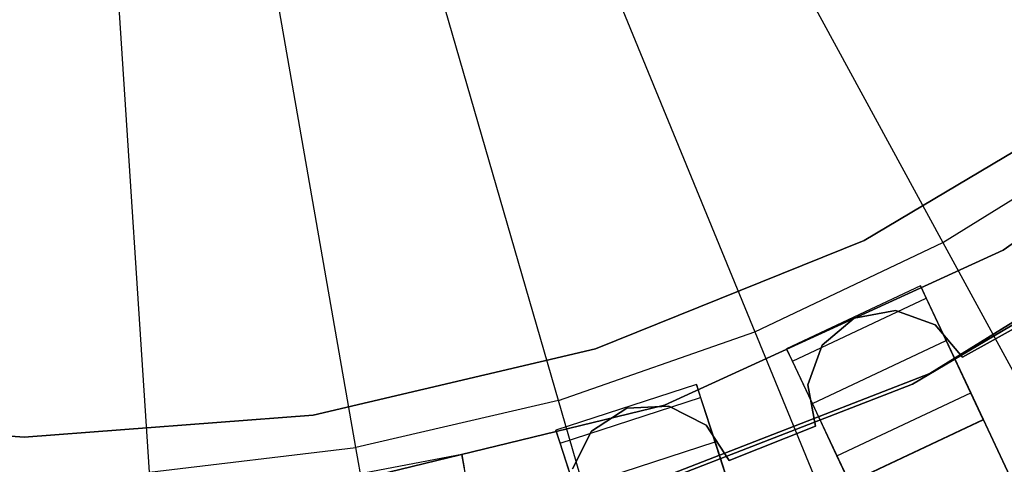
# Model space of a CAD drawing. Extents: x 0 to 27.3, y 0 to 27.3.
# Tile 67 of 117: x 13.645 to 14.977, y 11.046 to 11.647. Entities that reach past the tile are written whole.
import ezdxf

# ---------------------------------------------------------------- set-up
doc = ezdxf.new("R2010")
doc.units = 0
doc.header["$LTSCALE"] = 2.54
doc.layers.get('0').update_dxf_attribs({"color": 13, "linetype": 'CONTINUOUS'})

# ---------------------------------------------------------------- blocks, each defined once
blk = doc.blocks.new('SPUMPKIN_S_PM_STL_1')
at = {"color": 0}
for p, q in [((20.4434, 12.3957, 223.0262), (20.9379, 11.4873, 223.1675)), ((20.4434, 12.3957, 223.0262), (20.9379, 11.4873, 223.1675)), ((20.2903, 12.3227, 223.0262), (20.6836, 11.3662, 223.1675)), ((20.2903, 12.3227, 223.0262), (20.6836, 11.3662, 223.1675)), ((20.4178, 11.2734, 223.1675), (20.1301, 12.2668, 223.0262)), ((20.4178, 11.2734, 223.1675), (20.1301, 12.2668, 223.0262)), ((20.1435, 11.2098, 223.1675), (19.9649, 12.2285, 223.0262)), ((20.1435, 11.2098, 223.1675), (19.9649, 12.2285, 223.0262)), ((19.8639, 11.1763, 223.1675), (19.7965, 12.2083, 223.0262)), ((19.8639, 11.1763, 223.1675), (19.7965, 12.2083, 223.0262)), ((21.4299, 11.7687, 34.5955), (21.0195, 11.4765, 34.5955)), ((21.0195, 11.4765, 26.0955), (21.4299, 11.7687, 26.0955)), ((21.0195, 11.4765, 26.0955), (21.4299, 11.7687, 26.0955)), ((21.4299, 11.7687, 34.5955), (21.0195, 11.4765, 34.5955)), ((20.8315, 11.4897, 27.3954), (21.1688, 11.6902, 27.3954)), ((21.1688, 11.6902, 28.3954), (20.8315, 11.4897, 28.3954)), ((20.8315, 11.4897, 27.3954), (21.1688, 11.6902, 27.3954)), ((21.1688, 11.6902, 28.3954), (20.8315, 11.4897, 28.3954)), ((20.9379, 11.4873, 223.1675), (21.1776, 11.6351, 223.1675)), ((20.9379, 11.4873, 223.1675), (21.1776, 11.6351, 223.1675)), ((20.9203, 11.3098, 34.5955), (21.3517, 11.5769, 34.5955)), ((21.3517, 11.5769, 26.0955), (20.9203, 11.3098, 26.0955)), ((20.9203, 11.3098, 34.5955), (21.3517, 11.5769, 34.5955)), ((21.3517, 11.5769, 26.0955), (20.9203, 11.3098, 26.0955)), ((20.8968, 11.2954, 34.0955), (21.2879, 11.5271, 34.0955)), ((21.2879, 11.5271, 34.1955), (20.8968, 11.2954, 34.1955)), ((21.2879, 11.5271, 34.1955), (20.8968, 11.2954, 34.1955)), ((20.8968, 11.2954, 34.0955), (21.2879, 11.5271, 34.0955)), ((20.4676, 11.3431, 27.3954), (20.8315, 11.4897, 27.3954)), ((20.8315, 11.4897, 28.3954), (20.4676, 11.3431, 28.3954)), ((20.4676, 11.3431, 27.3954), (20.8315, 11.4897, 27.3954)), ((20.8315, 11.4897, 28.3954), (20.4676, 11.3431, 28.3954)), ((20.8315, 11.4897, 27.3954), (20.8315, 11.4897, 28.3954)), ((20.8315, 11.4897, 27.3954), (20.8315, 11.4897, 28.3954)), ((21.0195, 11.4765, 34.5955), (20.5612, 11.2672, 34.5955)), ((20.5612, 11.2672, 26.0955), (21.0195, 11.4765, 26.0955)), ((20.5612, 11.2672, 26.0955), (21.0195, 11.4765, 26.0955)), ((21.0195, 11.4765, 34.5955), (20.5612, 11.2672, 34.5955)), ((20.6836, 11.3662, 223.1675), (20.9379, 11.4873, 223.1675)), ((20.6836, 11.3662, 223.1675), (20.9379, 11.4873, 223.1675)), ((20.9379, 11.4873, 223.1675), (21.4267, 10.5894, 223.3786)), ((20.9379, 11.4873, 223.1675), (21.4267, 10.5894, 223.3786)), ((21.0195, 11.4765, 26.0955), (21.0195, 11.4765, 34.5955)), ((21.0195, 11.4765, 26.0955), (21.0195, 11.4765, 34.5955)), ((20.9075, 11.4285, 90.6209), (20.7265, 11.3434, 90.6209)), ((20.9075, 11.4285, 90.3215), (20.7265, 11.3434, 90.3215)), ((20.9075, 11.4285, 90.6209), (20.7265, 11.3434, 90.6209)), ((20.9075, 11.4285, 90.3215), (20.7265, 11.3434, 90.3215)), ((20.9926, 11.2476, 90.6209), (20.9075, 11.4285, 90.6209)), ((20.9075, 11.4285, 90.6209), (20.9075, 11.4285, 90.3215)), ((20.9075, 11.4285, 90.3215), (20.9154, 11.4117, 90.2374)), ((20.9075, 11.4285, 90.3215), (20.9154, 11.4117, 90.2374)), ((20.9075, 11.4285, 90.6209), (20.9075, 11.4285, 90.3215)), ((20.9926, 11.2476, 90.6209), (20.9075, 11.4285, 90.6209)), ((20.7344, 11.3266, 90.2374), (20.9154, 11.4117, 90.2374)), ((20.7344, 11.3266, 90.2374), (20.9154, 11.4117, 90.2374)), ((20.9154, 11.4117, 90.2374), (20.9422, 11.3547, 90.1604)), ((20.9154, 11.4117, 90.2374), (20.9422, 11.3547, 90.1604)), ((20.874, 11.395, 90.5709), (20.818, 11.3849, 90.5709)), ((20.818, 11.3849, 90.3709), (20.874, 11.395, 90.3709)), ((20.818, 11.3849, 90.3709), (20.874, 11.395, 90.3709)), ((20.874, 11.395, 90.5709), (20.818, 11.3849, 90.5709)), ((20.9276, 11.3757, 90.5709), (20.874, 11.395, 90.5709)), ((20.874, 11.395, 90.5709), (20.874, 11.395, 90.3709)), ((20.874, 11.395, 90.3709), (20.9276, 11.3757, 90.3709)), ((20.874, 11.395, 90.5709), (20.874, 11.395, 90.3709)), ((20.874, 11.395, 90.3709), (20.9276, 11.3757, 90.3709)), ((20.9276, 11.3757, 90.5709), (20.874, 11.395, 90.5709)), ((20.818, 11.3849, 90.5709), (20.7745, 11.3481, 90.5709)), ((20.7745, 11.3481, 90.3709), (20.818, 11.3849, 90.3709)), ((20.7745, 11.3481, 90.3709), (20.818, 11.3849, 90.3709)), ((20.818, 11.3849, 90.5709), (20.7745, 11.3481, 90.5709)), ((20.818, 11.3849, 90.5709), (20.818, 11.3849, 90.3709)), ((20.818, 11.3849, 90.5709), (20.818, 11.3849, 90.3709)), ((21.0744, 11.3927, 90.5709), (20.9644, 11.3322, 90.5709)), ((20.9644, 11.3322, 90.3709), (21.0744, 11.3927, 90.3709)), ((20.9644, 11.3322, 90.3709), (21.0744, 11.3927, 90.3709)), ((21.0744, 11.3927, 90.5709), (20.9644, 11.3322, 90.5709)), ((20.9644, 11.3322, 90.5709), (20.9276, 11.3757, 90.5709)), ((20.9276, 11.3757, 90.5709), (20.9276, 11.3757, 90.3709)), ((20.9276, 11.3757, 90.3709), (20.9644, 11.3322, 90.3709)), ((20.9276, 11.3757, 90.5709), (20.9276, 11.3757, 90.3709)), ((20.9276, 11.3757, 90.3709), (20.9644, 11.3322, 90.3709)), ((20.9644, 11.3322, 90.5709), (20.9276, 11.3757, 90.5709)), ((20.4178, 11.2734, 223.1675), (20.6836, 11.3662, 223.1675)), ((20.4178, 11.2734, 223.1675), (20.6836, 11.3662, 223.1675)), ((20.6836, 11.3662, 223.1675), (21.0725, 10.4208, 223.3786)), ((20.6836, 11.3662, 223.1675), (21.0725, 10.4208, 223.3786)), ((20.0856, 11.2537, 27.3954), (20.4676, 11.3431, 27.3954)), ((20.4676, 11.3431, 28.3954), (20.0856, 11.2537, 28.3954)), ((20.0856, 11.2537, 27.3954), (20.4676, 11.3431, 27.3954)), ((20.4676, 11.3431, 28.3954), (20.0856, 11.2537, 28.3954)), ((20.4676, 11.3431, 27.3954), (20.4676, 11.3431, 28.3954)), ((20.4676, 11.3431, 27.3954), (20.4676, 11.3431, 28.3954)), ((20.7265, 11.3434, 90.6209), (20.8117, 11.1624, 90.6209)), ((20.7265, 11.3434, 90.3215), (20.7265, 11.3434, 90.6209)), ((20.7265, 11.3434, 90.6209), (20.8117, 11.1624, 90.6209)), ((20.7265, 11.3434, 90.3215), (20.7265, 11.3434, 90.6209)), ((20.7344, 11.3266, 90.2374), (20.7265, 11.3434, 90.3215)), ((20.7344, 11.3266, 90.2374), (20.7265, 11.3434, 90.3215)), ((20.7745, 11.3481, 90.5709), (20.7553, 11.2946, 90.5709)), ((20.7553, 11.2946, 90.3709), (20.7745, 11.3481, 90.3709)), ((20.7553, 11.2946, 90.3709), (20.7745, 11.3481, 90.3709)), ((20.7745, 11.3481, 90.5709), (20.7553, 11.2946, 90.5709)), ((20.7613, 11.2695, 90.1604), (20.9422, 11.3547, 90.1604)), ((20.7613, 11.2695, 90.1604), (20.9422, 11.3547, 90.1604)), ((20.7745, 11.3481, 90.5709), (20.7745, 11.3481, 90.3709)), ((20.7745, 11.3481, 90.5709), (20.7745, 11.3481, 90.3709)), ((20.9422, 11.3547, 90.1604), (20.9756, 11.2838, 90.1256)), ((20.9422, 11.3547, 90.1604), (20.9756, 11.2838, 90.1256)), ((20.9644, 11.3322, 90.5709), (20.9644, 11.3322, 90.3709)), ((20.9644, 11.3322, 90.5709), (20.9644, 11.3322, 90.3709)), ((20.7613, 11.2695, 90.1604), (20.7344, 11.3266, 90.2374)), ((20.7613, 11.2695, 90.1604), (20.7344, 11.3266, 90.2374)), ((20.447, 11.1264, 34.5955), (20.9203, 11.3098, 34.5955)), ((20.9203, 11.3098, 26.0955), (20.447, 11.1264, 26.0955)), ((20.447, 11.1264, 34.5955), (20.9203, 11.3098, 34.5955)), ((20.9203, 11.3098, 26.0955), (20.447, 11.1264, 26.0955)), ((20.9203, 11.3098, 34.5955), (20.9203, 11.3098, 26.0955)), ((20.9203, 11.3098, 34.5955), (20.9203, 11.3098, 26.0955)), ((20.6043, 11.295, 90.6209), (20.4141, 11.2332, 90.6209)), ((20.6043, 11.295, 90.3215), (20.4141, 11.2332, 90.3215)), ((20.6043, 11.295, 90.6209), (20.4141, 11.2332, 90.6209)), ((20.6043, 11.295, 90.3215), (20.4141, 11.2332, 90.3215)), ((20.4728, 11.1313, 34.0955), (20.8968, 11.2954, 34.0955)), ((20.8968, 11.2954, 34.1955), (20.4728, 11.1313, 34.1955)), ((20.8968, 11.2954, 34.1955), (20.4728, 11.1313, 34.1955)), ((20.4728, 11.1313, 34.0955), (20.8968, 11.2954, 34.0955)), ((20.6661, 11.1048, 90.6209), (20.6043, 11.295, 90.6209)), ((20.6043, 11.295, 90.6209), (20.6043, 11.295, 90.3215)), ((20.6043, 11.295, 90.3215), (20.61, 11.2773, 90.2374)), ((20.6043, 11.295, 90.3215), (20.61, 11.2773, 90.2374)), ((20.6043, 11.295, 90.6209), (20.6043, 11.295, 90.3215)), ((20.6661, 11.1048, 90.6209), (20.6043, 11.295, 90.6209)), ((20.7553, 11.2946, 90.5709), (20.7553, 11.2946, 90.3709)), ((20.7553, 11.2946, 90.5709), (20.7553, 11.2946, 90.3709)), ((20.7553, 11.2946, 90.5709), (20.7654, 11.2385, 90.5709)), ((20.7654, 11.2385, 90.3709), (20.7553, 11.2946, 90.3709)), ((20.7654, 11.2385, 90.3709), (20.7553, 11.2946, 90.3709)), ((20.7553, 11.2946, 90.5709), (20.7654, 11.2385, 90.5709)), ((20.8968, 11.2954, 34.1955), (20.8968, 11.2954, 34.0955)), ((20.8968, 11.2954, 34.1955), (20.8968, 11.2954, 34.0955)), ((20.4198, 11.2155, 90.2374), (20.61, 11.2773, 90.2374)), ((20.4198, 11.2155, 90.2374), (20.61, 11.2773, 90.2374)), ((20.61, 11.2773, 90.2374), (20.6295, 11.2174, 90.1604)), ((20.61, 11.2773, 90.2374), (20.6295, 11.2174, 90.1604)), ((20.7946, 11.1986, 90.1256), (20.9756, 11.2838, 90.1256)), ((20.7946, 11.1986, 90.1256), (20.9756, 11.2838, 90.1256)), ((20.9756, 11.2838, 90.1256), (22.036, 9.0303, 89.4154)), ((20.9756, 11.2838, 90.1256), (22.036, 9.0303, 89.4154)), ((20.5612, 11.2672, 34.5955), (20.0716, 11.1484, 34.5955)), ((20.0716, 11.1484, 26.0955), (20.5612, 11.2672, 26.0955)), ((20.0716, 11.1484, 26.0955), (20.5612, 11.2672, 26.0955)), ((20.5612, 11.2672, 34.5955), (20.0716, 11.1484, 34.5955)), ((20.4178, 11.2734, 223.1675), (20.1435, 11.2098, 223.1675)), ((20.4178, 11.2734, 223.1675), (20.1435, 11.2098, 223.1675)), ((20.7021, 10.2914, 223.3786), (20.4178, 11.2734, 223.1675)), ((20.7021, 10.2914, 223.3786), (20.4178, 11.2734, 223.1675)), ((20.51, 11.2629, 90.5709), (20.4623, 11.2319, 90.5709)), ((20.4623, 11.2319, 90.3709), (20.51, 11.2629, 90.3709)), ((20.4623, 11.2319, 90.3709), (20.51, 11.2629, 90.3709)), ((20.51, 11.2629, 90.5709), (20.4623, 11.2319, 90.5709)), ((20.5669, 11.2659, 90.5709), (20.51, 11.2629, 90.5709)), ((20.51, 11.2629, 90.3709), (20.5669, 11.2659, 90.3709)), ((20.51, 11.2629, 90.3709), (20.5669, 11.2659, 90.3709)), ((20.5669, 11.2659, 90.5709), (20.51, 11.2629, 90.5709)), ((20.51, 11.2629, 90.5709), (20.51, 11.2629, 90.3709)), ((20.51, 11.2629, 90.5709), (20.51, 11.2629, 90.3709)), ((20.5612, 11.2672, 26.0955), (20.5612, 11.2672, 34.5955)), ((20.5612, 11.2672, 26.0955), (20.5612, 11.2672, 34.5955)), ((20.6176, 11.24, 90.5709), (20.5669, 11.2659, 90.5709)), ((20.5669, 11.2659, 90.5709), (20.5669, 11.2659, 90.3709)), ((20.5669, 11.2659, 90.3709), (20.6176, 11.24, 90.3709)), ((20.5669, 11.2659, 90.5709), (20.5669, 11.2659, 90.3709)), ((20.5669, 11.2659, 90.3709), (20.6176, 11.24, 90.3709)), ((20.6176, 11.24, 90.5709), (20.5669, 11.2659, 90.5709)), ((20.7946, 11.1986, 90.1256), (20.7613, 11.2695, 90.1604)), ((20.7946, 11.1986, 90.1256), (20.7613, 11.2695, 90.1604)), ((19.3033, 11.2537, 27.3954), (19.6945, 11.2236, 27.3954)), ((19.6945, 11.2236, 28.3954), (19.3033, 11.2537, 28.3954)), ((19.3033, 11.2537, 27.3954), (19.6945, 11.2236, 27.3954)), ((19.6945, 11.2236, 28.3954), (19.3033, 11.2537, 28.3954)), ((19.6945, 11.2236, 27.3954), (20.0856, 11.2537, 27.3954)), ((20.0856, 11.2537, 28.3954), (19.6945, 11.2236, 28.3954)), ((19.6945, 11.2236, 27.3954), (20.0856, 11.2537, 27.3954)), ((20.0856, 11.2537, 28.3954), (19.6945, 11.2236, 28.3954)), ((20.0856, 11.2537, 27.3954), (20.0856, 11.2537, 28.3954)), ((20.0856, 11.2537, 27.3954), (20.0856, 11.2537, 28.3954)), ((20.6486, 11.1923, 90.5709), (20.6176, 11.24, 90.5709)), ((20.6176, 11.24, 90.5709), (20.6176, 11.24, 90.3709)), ((20.6176, 11.24, 90.3709), (20.6486, 11.1923, 90.3709)), ((20.6176, 11.24, 90.5709), (20.6176, 11.24, 90.3709)), ((20.6176, 11.24, 90.3709), (20.6486, 11.1923, 90.3709)), ((20.6486, 11.1923, 90.5709), (20.6176, 11.24, 90.5709)), ((20.7654, 11.2385, 90.5709), (20.6486, 11.1923, 90.5709)), ((20.6486, 11.1923, 90.3709), (20.7654, 11.2385, 90.3709)), ((20.6486, 11.1923, 90.3709), (20.7654, 11.2385, 90.3709)), ((20.7654, 11.2385, 90.5709), (20.6486, 11.1923, 90.5709)), ((20.7654, 11.2385, 90.5709), (20.7654, 11.2385, 90.3709)), ((20.7654, 11.2385, 90.5709), (20.7654, 11.2385, 90.3709)), ((20.8117, 11.1624, 90.6209), (20.9926, 11.2476, 90.6209)), ((20.8117, 11.1624, 90.6209), (20.9926, 11.2476, 90.6209)), ((20.9929, 11.2471, 90.3214), (20.8119, 11.1619, 90.3214)), ((20.9929, 11.2471, 90.3214), (20.8119, 11.1619, 90.3214)), ((20.9929, 11.2471, 90.3214), (20.9926, 11.2476, 90.6209)), ((20.9929, 11.2471, 90.3214), (20.9926, 11.2476, 90.6209)), ((22.0596, 8.9801, 89.6081), (20.9929, 11.2471, 90.3214)), ((22.0596, 8.9801, 89.6081), (20.9929, 11.2471, 90.3214)), ((19.6945, 11.2236, 27.3954), (19.6945, 11.2236, 28.3954)), ((19.6945, 11.2236, 27.3954), (19.6945, 11.2236, 28.3954)), ((20.4141, 11.2332, 90.6209), (20.4759, 11.043, 90.6209)), ((20.4141, 11.2332, 90.3215), (20.4141, 11.2332, 90.6209)), ((20.4141, 11.2332, 90.6209), (20.4759, 11.043, 90.6209)), ((20.4141, 11.2332, 90.3215), (20.4141, 11.2332, 90.6209)), ((20.4198, 11.2155, 90.2374), (20.4141, 11.2332, 90.3215)), ((20.4198, 11.2155, 90.2374), (20.4141, 11.2332, 90.3215)), ((20.4623, 11.2319, 90.5709), (20.4365, 11.1811, 90.5709)), ((20.4365, 11.1811, 90.3709), (20.4623, 11.2319, 90.3709)), ((20.4365, 11.1811, 90.3709), (20.4623, 11.2319, 90.3709)), ((20.4623, 11.2319, 90.5709), (20.4365, 11.1811, 90.5709)), ((20.4623, 11.2319, 90.5709), (20.4623, 11.2319, 90.3709)), ((20.4623, 11.2319, 90.5709), (20.4623, 11.2319, 90.3709)), ((19.8639, 11.1763, 223.1675), (20.1435, 11.2098, 223.1675)), ((19.8639, 11.1763, 223.1675), (20.1435, 11.2098, 223.1675)), ((20.32, 10.2029, 223.3786), (20.1435, 11.2098, 223.1675)), ((20.32, 10.2029, 223.3786), (20.1435, 11.2098, 223.1675)), ((20.4393, 11.1556, 90.1604), (20.4198, 11.2155, 90.2374)), ((20.4393, 11.1556, 90.1604), (20.4198, 11.2155, 90.2374)), ((20.4393, 11.1556, 90.1604), (20.6295, 11.2174, 90.1604)), ((20.4393, 11.1556, 90.1604), (20.6295, 11.2174, 90.1604)), ((20.6295, 11.2174, 90.1604), (20.6537, 11.1428, 90.1256)), ((20.6295, 11.2174, 90.1604), (20.6537, 11.1428, 90.1256)), ((20.2867, 11.2005, 90.6209), (20.0903, 11.163, 90.6209)), ((20.2867, 11.2005, 90.3215), (20.0903, 11.163, 90.3215)), ((20.2867, 11.2005, 90.6209), (20.0903, 11.163, 90.6209)), ((20.2867, 11.2005, 90.3215), (20.0903, 11.163, 90.3215)), ((20.3242, 11.004, 90.6209), (20.2867, 11.2005, 90.6209)), ((20.2867, 11.2005, 90.6209), (20.2867, 11.2005, 90.3215)), ((20.2867, 11.2005, 90.3215), (20.2902, 11.1822, 90.2374)), ((20.2867, 11.2005, 90.3215), (20.2902, 11.1822, 90.2374)), ((20.2867, 11.2005, 90.6209), (20.2867, 11.2005, 90.3215)), ((20.3242, 11.004, 90.6209), (20.2867, 11.2005, 90.6209)), ((21.8551, 8.9451, 89.4154), (20.7946, 11.1986, 90.1256)), ((21.8551, 8.9451, 89.4154), (20.7946, 11.1986, 90.1256)), ((20.6486, 11.1923, 90.5709), (20.6486, 11.1923, 90.3709)), ((20.6486, 11.1923, 90.5709), (20.6486, 11.1923, 90.3709))]:
    blk.add_line(p, q, dxfattribs=at)

msp = doc.modelspace()

# ---------------------------------------------------------------- block references
at = {"color": 253}
msp.add_blockref('SPUMPKIN_S_PM_STL_1', (-6.0437, -0.1414, -26.0955), dxfattribs=at)

doc.saveas('drawing.dxf')
